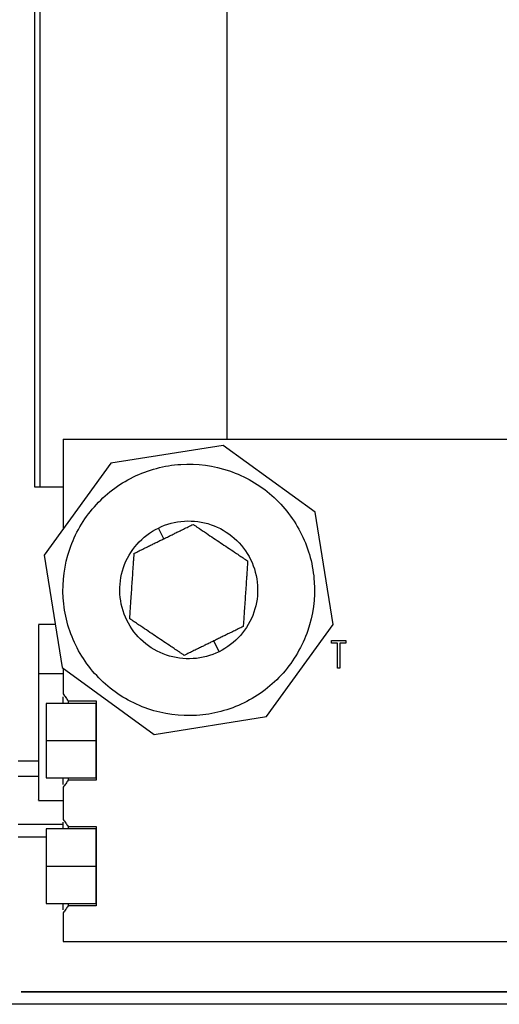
# Model space of a CAD drawing. Header units: inches. Extents: x 3 to 150, y 3 to 116.
# Tile 9 of 64: x 33.78 to 36.16, y 69.34 to 74.24. Entities that reach past the tile are written whole.
import ezdxf

# ---------------------------------------------------------------- set-up
doc = ezdxf.new("R2010")
doc.units = ezdxf.units.IN
doc.header["$LTSCALE"] = 14
doc.header["$MEASUREMENT"] = 0

msp = doc.modelspace()

# ---------------------------------------------------------------- linework, layer by layer
for p, q in [((33.8534, 71.9144), (33.8534, 78.3121)), ((33.8793, 71.9144), (33.8793, 78.3121)), ((34.8087, 76.8717), (34.8087, 72.1528)), ((33.9942, 72.1528), (33.9942, 71.7044)), ((33.9942, 72.1528), (37.4465, 72.1528)), ((34.7913, 72.1218), (34.2325, 72.0329)), ((35.2493, 71.7895), (34.7913, 72.1218)), ((34.2325, 72.0329), (33.9002, 71.5749)), ((33.8793, 71.9144), (33.8534, 71.9144)), ((33.9941, 71.9144), (33.8793, 71.9144)), ((35.3382, 71.2307), (35.2493, 71.7895)), ((34.4947, 71.6569), (34.4682, 71.7108)), ((33.9002, 71.5749), (33.9892, 71.0161)), ((33.9551, 71.2303), (33.8722, 71.2303)), ((35.0059, 70.7727), (35.3382, 71.2307)), ((34.7702, 71.0948), (34.7438, 71.1487)), ((35.3295, 71.1513), (35.4019, 71.1513)), ((35.3295, 71.1371), (35.3295, 71.1513)), ((35.3595, 71.1371), (35.3295, 71.1371)), ((35.3595, 71.0135), (35.3595, 71.1371)), ((35.4019, 71.1371), (35.3719, 71.1371)), ((35.3719, 71.1371), (35.3719, 71.0135)), ((35.4019, 71.1513), (35.4019, 71.1371)), ((33.9892, 71.0161), (34.4471, 70.6838)), ((33.9942, 71.0124), (33.9942, 70.8847)), ((35.3719, 71.0135), (35.3595, 71.0135)), ((33.8722, 70.9872), (33.9942, 70.9872)), ((34.1592, 70.8378), (33.9092, 70.8378)), ((34.0192, 70.8505), (34.1592, 70.8505)), ((34.0192, 70.8505), (34.0192, 70.8378)), ((34.1592, 70.8505), (34.1592, 70.4551)), ((34.4471, 70.6838), (35.0059, 70.7727)), ((33.9092, 70.6528), (34.1592, 70.6528)), ((33.7712, 70.5522), (33.8722, 70.5522)), ((33.8722, 70.4735), (33.7712, 70.4735)), ((33.9092, 70.4678), (34.1592, 70.4678)), ((34.0192, 70.4678), (34.0192, 70.4551)), ((33.9942, 70.4209), (33.9942, 70.2597)), ((34.1592, 70.4551), (34.0192, 70.4551)), ((33.8722, 70.3553), (33.9942, 70.3553)), ((33.7712, 70.2373), (33.9942, 70.2373)), ((34.0192, 70.2255), (34.1592, 70.2255)), ((34.0192, 70.2255), (34.0192, 70.2128)), ((34.1592, 70.2255), (34.1592, 69.8301)), ((33.9092, 70.1728), (33.7712, 70.1728)), ((34.1592, 70.2128), (33.9092, 70.2128)), ((33.9092, 70.0278), (34.1592, 70.0278)), ((33.9092, 69.8428), (34.1592, 69.8428)), ((34.0192, 69.8428), (34.0192, 69.8301)), ((34.1592, 69.8301), (34.0192, 69.8301)), ((33.9942, 69.7959), (33.9942, 69.6528)), ((33.9942, 69.6528), (38.6192, 69.6528)), ((43.2012, 69.3403), (29.2012, 69.3403))]:
    msp.add_line(p, q)
for points, knots in [([(34.3437, 71.9648), (34.4173, 72.0009), (34.498, 72.0223), (34.6615, 72.0327), (34.7443, 72.0216), (34.8993, 71.9685), (34.9716, 71.9266), (35.0945, 71.8183), (35.1452, 71.7519), (35.2173, 71.6047), (35.2387, 71.524), (35.2491, 71.3605), (35.238, 71.2777), (35.1849, 71.1227), (35.143, 71.0505), (35.0347, 70.9275), (34.9683, 70.8768), (34.8947, 70.8408)], [0, 0, 0, 0, 0.125, 0.125, 0.25, 0.25, 0.375, 0.375, 0.5, 0.5, 0.625, 0.625, 0.75, 0.75, 0.875, 0.875, 1, 1, 1, 1]), ([(34.8947, 70.8408), (34.8212, 70.8047), (34.7404, 70.7833), (34.5769, 70.773), (34.4941, 70.7841), (34.3391, 70.8371), (34.2669, 70.879), (34.1439, 70.9874), (34.0932, 71.0537), (34.0211, 71.2009), (33.9997, 71.2816), (33.9894, 71.4451), (34.0005, 71.5279), (34.0535, 71.6829), (34.0954, 71.7552), (34.2038, 71.8781), (34.2701, 71.9288), (34.3437, 71.9648)], [0, 0, 0, 0, 0.125, 0.125, 0.25, 0.25, 0.375, 0.375, 0.5, 0.5, 0.625, 0.625, 0.75, 0.75, 0.875, 0.875, 1, 1, 1, 1]), ([(34.4682, 71.7108), (34.5086, 71.7306), (34.5528, 71.7423), (34.6424, 71.748), (34.6878, 71.7419), (34.7727, 71.7128), (34.8123, 71.6898), (34.8797, 71.6305), (34.9074, 71.5941), (34.947, 71.5135), (34.9587, 71.4692), (34.9644, 71.3796), (34.9583, 71.3343), (34.9292, 71.2493), (34.9062, 71.2097), (34.8469, 71.1424), (34.8105, 71.1146), (34.7702, 71.0948)], [0, 0, 0, 0, 0.125, 0.125, 0.25, 0.25, 0.375, 0.375, 0.5, 0.5, 0.625, 0.625, 0.75, 0.75, 0.875, 0.875, 1, 1, 1, 1]), ([(34.7702, 71.0948), (34.7299, 71.0751), (34.6856, 71.0633), (34.596, 71.0577), (34.5507, 71.0637), (34.4657, 71.0928), (34.4261, 71.1158), (34.3588, 71.1751), (34.331, 71.2115), (34.2915, 71.2921), (34.2797, 71.3364), (34.2741, 71.426), (34.2801, 71.4713), (34.3092, 71.5563), (34.3322, 71.5959), (34.3916, 71.6633), (34.4279, 71.691), (34.4682, 71.7108)], [0, 0, 0, 0, 0.125, 0.125, 0.25, 0.25, 0.375, 0.375, 0.5, 0.5, 0.625, 0.625, 0.75, 0.75, 0.875, 0.875, 1, 1, 1, 1]), ([(34.4947, 71.6569), (34.4977, 71.6584), (34.5039, 71.6615), (34.5133, 71.666), (34.5226, 71.6706), (34.5321, 71.6753), (34.5415, 71.6799), (34.551, 71.6846), (34.5606, 71.6893), (34.5747, 71.6962), (34.5936, 71.7054), (34.6174, 71.7171), (34.6332, 71.7248), (34.6414, 71.7288)], [0, 0, 0, 0, 0.060451, 0.121314, 0.182669, 0.244596, 0.307171, 0.370469, 0.434561, 0.499517, 0.65671, 0.823326, 1, 1, 1, 1]), ([(34.6414, 71.7288), (34.6452, 71.7263), (34.6527, 71.7212), (34.6641, 71.7136), (34.6752, 71.7061), (34.6861, 71.6988), (34.6969, 71.6915), (34.7156, 71.679), (34.7423, 71.661), (34.7775, 71.6374), (34.8126, 71.6138), (34.843, 71.5934), (34.8688, 71.5761), (34.8907, 71.5614), (34.9052, 71.5517), (34.9126, 71.5466)], [0, 0, 0, 0, 0.045102, 0.088904, 0.131441, 0.172753, 0.212881, 0.251872, 0.379342, 0.501776, 0.623993, 0.751487, 0.82957, 0.912304, 1, 1, 1, 1]), ([(34.3479, 71.585), (34.352, 71.587), (34.3601, 71.591), (34.3723, 71.597), (34.3843, 71.6028), (34.3961, 71.6086), (34.4076, 71.6143), (34.4216, 71.6211), (34.4381, 71.6292), (34.4571, 71.6385), (34.4759, 71.6477), (34.4884, 71.6539), (34.4947, 71.6569)], [0, 0, 0, 0, 0.089584, 0.176599, 0.261116, 0.343211, 0.422966, 0.500472, 0.629485, 0.755347, 0.878645, 1, 1, 1, 1]), ([(34.3258, 71.259), (34.3261, 71.2636), (34.3267, 71.2726), (34.3276, 71.2862), (34.3286, 71.2996), (34.3294, 71.3128), (34.3303, 71.3257), (34.3319, 71.3481), (34.334, 71.3803), (34.3369, 71.4226), (34.3398, 71.4648), (34.3423, 71.5013), (34.3444, 71.5324), (34.3461, 71.5586), (34.3473, 71.576), (34.3479, 71.585)], [0, 0, 0, 0, 0.045102, 0.088904, 0.131441, 0.172753, 0.212881, 0.251872, 0.379342, 0.501776, 0.623993, 0.751487, 0.82957, 0.912304, 1, 1, 1, 1]), ([(34.9126, 71.5466), (34.9123, 71.542), (34.9117, 71.533), (34.9108, 71.5194), (34.9099, 71.506), (34.909, 71.4928), (34.9081, 71.4799), (34.9066, 71.4575), (34.9044, 71.4253), (34.9015, 71.3831), (34.8987, 71.3408), (34.8962, 71.3043), (34.8941, 71.2732), (34.8923, 71.247), (34.8911, 71.2296), (34.8905, 71.2206)], [0, 0, 0, 0, 0.045102, 0.088904, 0.131441, 0.172753, 0.212881, 0.251872, 0.379342, 0.501776, 0.623993, 0.751487, 0.82957, 0.912304, 1, 1, 1, 1]), ([(34.5971, 71.0768), (34.5932, 71.0793), (34.5857, 71.0844), (34.5744, 71.092), (34.5633, 71.0995), (34.5523, 71.1068), (34.5415, 71.1141), (34.5229, 71.1266), (34.4961, 71.1446), (34.461, 71.1682), (34.4258, 71.1918), (34.3955, 71.2122), (34.3696, 71.2296), (34.3478, 71.2442), (34.3333, 71.254), (34.3258, 71.259)], [0, 0, 0, 0, 0.045102, 0.088904, 0.131441, 0.172753, 0.212881, 0.251872, 0.379342, 0.501776, 0.623993, 0.751487, 0.82957, 0.912304, 1, 1, 1, 1]), ([(33.8722, 71.2284), (33.8722, 71.2285), (33.8722, 71.2286), (33.8722, 71.2097), (33.8722, 71.1748), (33.8722, 71.1244), (33.8722, 71.062), (33.8722, 71.0121), (33.8722, 70.9872)], [0, 0, 0, 0, 0.115875, 0.2927, 0.469525, 0.64635, 0.823175, 1, 1, 1, 1]), ([(34.8905, 71.2206), (34.8864, 71.2186), (34.8783, 71.2146), (34.8661, 71.2087), (34.8541, 71.2028), (34.8424, 71.197), (34.8308, 71.1914), (34.8168, 71.1845), (34.8003, 71.1764), (34.7813, 71.1671), (34.7625, 71.1579), (34.75, 71.1517), (34.7438, 71.1487)], [0, 0, 0, 0, 0.089598, 0.176628, 0.261158, 0.343265, 0.423032, 0.500549, 0.629541, 0.755384, 0.878662, 1, 1, 1, 1]), ([(34.7438, 71.1487), (34.7407, 71.1472), (34.7345, 71.1441), (34.7252, 71.1396), (34.7158, 71.135), (34.7064, 71.1304), (34.6969, 71.1257), (34.6874, 71.121), (34.6778, 71.1164), (34.6637, 71.1094), (34.6448, 71.1002), (34.621, 71.0885), (34.6052, 71.0808), (34.5971, 71.0768)], [0, 0, 0, 0, 0.06046, 0.121332, 0.182696, 0.244633, 0.307217, 0.370525, 0.434628, 0.499595, 0.656765, 0.823355, 1, 1, 1, 1]), ([(33.8722, 70.9872), (33.8722, 70.9608), (33.8722, 70.9081), (33.8722, 70.8225), (33.8722, 70.7364), (33.8722, 70.6522), (33.8722, 70.5735), (33.8722, 70.5032), (33.8722, 70.4441), (33.8722, 70.3981), (33.8722, 70.3685), (33.8722, 70.3547), (33.8722, 70.3567), (33.8722, 70.3572)], [0, 0, 0, 0, 0.096668, 0.193336, 0.290004, 0.386672, 0.48334, 0.580008, 0.676676, 0.773344, 0.870012, 0.96668, 1, 1, 1, 1]), ([(33.9942, 70.8847), (33.9986, 70.8789), (34.0071, 70.8676), (34.0152, 70.8561), (34.0192, 70.8505)], [0, 0, 0, 0, 0.513861, 1, 1, 1, 1]), ([(33.9942, 70.8378), (33.9942, 70.8499), (33.9942, 70.863), (33.9942, 70.8704), (33.9942, 70.871)], [0, 0, 0, 0, 0.929733, 1, 1, 1, 1]), ([(33.9092, 70.8378), (33.9092, 70.8378), (33.9092, 70.833), (33.9092, 70.8145), (33.9092, 70.8007), (33.9092, 70.7665), (33.9092, 70.746), (33.9092, 70.7012), (33.9092, 70.677), (33.9092, 70.6528)], [0, 0, 0, 0, 0.25, 0.25, 0.5, 0.5, 0.75, 0.75, 1, 1, 1, 1]), ([(34.1592, 70.6528), (34.1592, 70.677), (34.1592, 70.7012), (34.1592, 70.746), (34.1592, 70.7665), (34.1592, 70.8007), (34.1592, 70.8145), (34.1592, 70.833), (34.1592, 70.8378), (34.1592, 70.8378)], [0, 0, 0, 0, 0.25, 0.25, 0.5, 0.5, 0.75, 0.75, 1, 1, 1, 1]), ([(33.9092, 70.6528), (33.9092, 70.6286), (33.9092, 70.6044), (33.9092, 70.5596), (33.9092, 70.5391), (33.9092, 70.5049), (33.9092, 70.4912), (33.9092, 70.4726), (33.9092, 70.4678), (33.9092, 70.4678)], [0, 0, 0, 0, 0.25, 0.25, 0.5, 0.5, 0.75, 0.75, 1, 1, 1, 1]), ([(34.1592, 70.4678), (34.1592, 70.4678), (34.1592, 70.4726), (34.1592, 70.4912), (34.1592, 70.5049), (34.1592, 70.5391), (34.1592, 70.5596), (34.1592, 70.6044), (34.1592, 70.6286), (34.1592, 70.6528)], [0, 0, 0, 0, 0.25, 0.25, 0.5, 0.5, 0.75, 0.75, 1, 1, 1, 1]), ([(33.9942, 70.4347), (33.9942, 70.4352), (33.9942, 70.4426), (33.9942, 70.4557), (33.9942, 70.4678)], [0, 0, 0, 0, 0.070267, 1, 1, 1, 1]), ([(34.0192, 70.4551), (34.0152, 70.4495), (34.0071, 70.438), (33.9986, 70.4267), (33.9942, 70.4209)], [0, 0, 0, 0, 0.486139, 1, 1, 1, 1]), ([(33.9942, 70.2597), (33.9986, 70.2539), (34.0071, 70.2426), (34.0152, 70.2311), (34.0192, 70.2255)], [0, 0, 0, 0, 0.513861, 1, 1, 1, 1]), ([(33.9942, 70.2128), (33.9942, 70.2249), (33.9942, 70.238), (33.9942, 70.2454), (33.9942, 70.246)], [0, 0, 0, 0, 0.929733, 1, 1, 1, 1]), ([(33.9092, 70.2128), (33.9092, 70.2128), (33.9092, 70.208), (33.9092, 70.1895), (33.9092, 70.1757), (33.9092, 70.1415), (33.9092, 70.121), (33.9092, 70.0762), (33.9092, 70.052), (33.9092, 70.0278)], [0, 0, 0, 0, 0.25, 0.25, 0.5, 0.5, 0.75, 0.75, 1, 1, 1, 1]), ([(34.1592, 70.0278), (34.1592, 70.052), (34.1592, 70.0762), (34.1592, 70.121), (34.1592, 70.1415), (34.1592, 70.1757), (34.1592, 70.1895), (34.1592, 70.208), (34.1592, 70.2128), (34.1592, 70.2128)], [0, 0, 0, 0, 0.25, 0.25, 0.5, 0.5, 0.75, 0.75, 1, 1, 1, 1]), ([(33.9092, 70.0278), (33.9092, 70.0036), (33.9092, 69.9794), (33.9092, 69.9346), (33.9092, 69.9141), (33.9092, 69.8799), (33.9092, 69.8662), (33.9092, 69.8476), (33.9092, 69.8428), (33.9092, 69.8428)], [0, 0, 0, 0, 0.25, 0.25, 0.5, 0.5, 0.75, 0.75, 1, 1, 1, 1]), ([(34.1592, 69.8428), (34.1592, 69.8428), (34.1592, 69.8476), (34.1592, 69.8662), (34.1592, 69.8799), (34.1592, 69.9141), (34.1592, 69.9346), (34.1592, 69.9794), (34.1592, 70.0036), (34.1592, 70.0278)], [0, 0, 0, 0, 0.25, 0.25, 0.5, 0.5, 0.75, 0.75, 1, 1, 1, 1]), ([(33.9942, 69.8097), (33.9942, 69.8102), (33.9942, 69.8176), (33.9942, 69.8307), (33.9942, 69.8428)], [0, 0, 0, 0, 0.070267, 1, 1, 1, 1]), ([(34.0192, 69.8301), (34.0152, 69.8245), (34.0071, 69.813), (33.9986, 69.8017), (33.9942, 69.7959)], [0, 0, 0, 0, 0.486139, 1, 1, 1, 1]), ([(38.6054, 69.4028), (38.5121, 69.4028), (38.2938, 69.4028), (37.9256, 69.4028), (37.5097, 69.4028), (37.0805, 69.4028), (36.643, 69.4028), (36.2012, 69.4028), (35.7594, 69.4028), (35.3219, 69.4028), (34.8927, 69.4028), (34.4768, 69.4028), (34.1045, 69.4028), (33.8823, 69.4028), (33.785, 69.4028)], [0, 0, 0, 0, 0.064809, 0.151572, 0.238336, 0.325099, 0.411862, 0.498626, 0.585389, 0.672152, 0.758916, 0.845679, 0.932442, 1, 1, 1, 1]), ([(33.785, 69.4028), (33.8823, 69.4028), (34.1045, 69.4028), (34.4768, 69.4028), (34.8927, 69.4028), (35.3219, 69.4028), (35.7594, 69.4028), (36.2012, 69.4028), (36.643, 69.4028), (37.0805, 69.4028), (37.5097, 69.4028), (37.9256, 69.4028), (38.2938, 69.4028), (38.5121, 69.4028), (38.6054, 69.4028)], [0, 0, 0, 0, 0.067558, 0.154321, 0.241084, 0.327848, 0.414611, 0.501374, 0.588138, 0.674901, 0.761664, 0.848428, 0.935191, 1, 1, 1, 1])]:
    msp.add_open_spline(points, degree=3, knots=knots)

doc.saveas('drawing.dxf')
